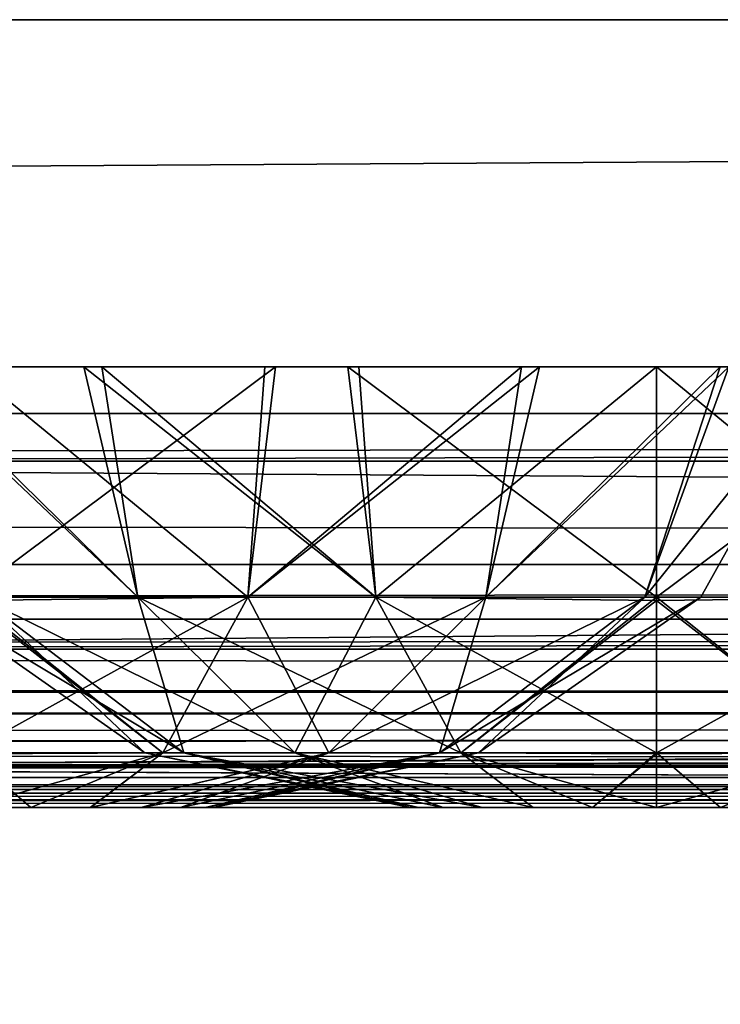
# Model space of a CAD drawing. Header units: millimetres. Extents: x -125 to 125, y -5 to 106.
# Tile 128 of 188: x 63.38 to 65.16, y -2.5 to 0. Entities that reach past the tile are written whole.
import ezdxf

# ---------------------------------------------------------------- set-up
doc = ezdxf.new("R2010")
doc.units = ezdxf.units.MM
doc.header["$LTSCALE"] = 65.185185
for name, color, linetype in [('14', 7, 'CONTINUOUS'), ('177', 7, 'CONTINUOUS'), ('207', 7, 'CONTINUOUS'), ('209', 7, 'CONTINUOUS'), ('213', 7, 'CONTINUOUS'), ('506', 7, 'CONTINUOUS'), ('507', 7, 'CONTINUOUS'), ('508', 7, 'CONTINUOUS'), ('509', 7, 'CONTINUOUS'), ('51', 7, 'CONTINUOUS'), ('510', 7, 'CONTINUOUS'), ('511', 7, 'CONTINUOUS'), ('54', 7, 'CONTINUOUS'), ('554', 7, 'CONTINUOUS'), ('556', 7, 'CONTINUOUS'), ('596', 7, 'CONTINUOUS'), ('6', 7, 'CONTINUOUS'), ('600', 7, 'CONTINUOUS'), ('610', 7, 'CONTINUOUS'), ('611', 7, 'CONTINUOUS'), ('625', 7, 'CONTINUOUS'), ('639', 7, 'CONTINUOUS'), ('643', 7, 'CONTINUOUS'), ('66', 7, 'CONTINUOUS'), ('67', 7, 'CONTINUOUS'), ('70', 7, 'CONTINUOUS'), ('9', 7, 'CONTINUOUS')]:
    doc.layers.add(name, color=color, linetype=linetype)

msp = doc.modelspace()

# ---------------------------------------------------------------- linework, layer by layer
at = {"layer": '14', "linetype": 'Continuous'}
for points in [[(123.8345, -1.5218, -124.8336), (123.8345, -1.7622, -124.7598), (-123.8345, -1.5218, -124.8336), (123.8345, -1.5218, -124.8336)], [(-123.8345, -1.5218, -124.8336), (123.8345, -1.7622, -124.7598), (-123.8345, -1.7622, -124.7598), (-123.8345, -1.5218, -124.8336)], [(123.8345, -1.7622, -124.7598), (123.8345, -1.9366, -124.5778), (-123.8345, -1.7622, -124.7598), (123.8345, -1.7622, -124.7598)], [(123.8345, -1.9366, -124.5778), (41.0668, -1.9508, -124.5504), (-123.8345, -1.7622, -124.7598), (123.8345, -1.9366, -124.5778)], [(123.8345, -2, -124.334), (41.0668, -1.9508, -124.5504), (123.8345, -1.9366, -124.5778), (123.8345, -2, -124.334)], [(41.0668, -1.9508, -124.5504), (123.8345, -2, -124.334), (41.3671, -1.9616, -124.5261), (41.0668, -1.9508, -124.5504)], [(41.3671, -1.9616, -124.5261), (123.8345, -2, -124.334), (41.5154, -1.9736, -124.4943), (41.3671, -1.9616, -124.5261)], [(41.5154, -1.9736, -124.4943), (123.8345, -2, -124.334), (41.6446, -1.9856, -124.4532), (41.5154, -1.9736, -124.4943)], [(123.8345, -2, -124.334), (41.8745, -2, -124.334), (41.6446, -1.9856, -124.4532), (123.8345, -2, -124.334)]]:
    msp.add_3dface(points, dxfattribs=at)
at = {"layer": '177', "linetype": 'Continuous'}
for points in [[(123.9009, 0, 124.9), (-123.9009, 0, 124.9), (123.8345, -1.5218, 124.8336), (123.9009, 0, 124.9)], [(123.8345, -1.5218, 124.8336), (-123.9009, 0, 124.9), (-123.8345, -1.5218, 124.8336), (123.8345, -1.5218, 124.8336)]]:
    msp.add_3dface(points, dxfattribs=at)
at = {"layer": '207', "linetype": 'Continuous'}
for points in [[(120.6472, -1, -119.9336), (-120.6472, -1, -119.9336), (0, -1, -120.0983), (120.6472, -1, -119.9336)], [(-120.6472, -1, 119.9336), (-120.2355, -1, 59.9675), (120.6472, -1, 119.9336), (-120.6472, -1, 119.9336)], [(-120.2355, -1, -59.9675), (-120.6472, -1, -119.9336), (120.2355, -1, -59.9675), (-120.2355, -1, -59.9675)], [(120.2355, -1, -59.9675), (-120.6472, -1, -119.9336), (120.6472, -1, -119.9336), (120.2355, -1, -59.9675)], [(-120.6472, -1, 119.9336), (120.6472, -1, 119.9336), (0, -1, 120.0983), (-120.6472, -1, 119.9336)], [(120.6472, -1, 119.9336), (-120.2355, -1, 59.9675), (120.2355, -1, 59.9675), (120.6472, -1, 119.9336)], [(-120.2355, -1, 59.9675), (-120.0983, -1, 0), (120.2355, -1, 59.9675), (-120.2355, -1, 59.9675)], [(120.0983, -1, 0), (-120.2355, -1, -59.9675), (120.2355, -1, -59.9675), (120.0983, -1, 0)], [(-120.0983, -1, 0), (-120.2355, -1, -59.9675), (120.0983, -1, 0), (-120.0983, -1, 0)], [(120.2355, -1, 59.9675), (-120.0983, -1, 0), (120.0983, -1, 0), (120.2355, -1, 59.9675)], [(59.9675, -1, 120.2355), (0, -1, 120.0983), (120.5943, -1, 120.2485), (59.9675, -1, 120.2355)], [(59.9675, -1, -120.2355), (120.6472, -1, -119.9336), (0, -1, -120.0983), (59.9675, -1, -120.2355)], [(120.5943, -1, 120.2485), (0, -1, 120.0983), (120.6472, -1, 119.9336), (120.5943, -1, 120.2485)], [(119.9336, -1, 120.6472), (59.9675, -1, 120.2355), (120.2485, -1, 120.5943), (119.9336, -1, 120.6472)], [(119.9336, -1, -120.6472), (120.5943, -1, -120.2485), (59.9675, -1, -120.2355), (119.9336, -1, -120.6472)], [(120.4588, -1, 120.4588), (59.9675, -1, 120.2355), (120.5943, -1, 120.2485), (120.4588, -1, 120.4588)], [(120.2485, -1, 120.5943), (59.9675, -1, 120.2355), (120.4588, -1, 120.4588), (120.2485, -1, 120.5943)], [(120.5943, -1, -120.2485), (120.6472, -1, -119.9336), (59.9675, -1, -120.2355), (120.5943, -1, -120.2485)]]:
    msp.add_3dface(points, dxfattribs=at)
at = {"layer": '209', "linetype": 'Continuous'}
for points in [[(60.0287, -1.1213, -120.3571), (119.9336, -1, -120.6472), (59.9675, -1, -120.2355), (60.0287, -1.1213, -120.3571)], [(60.0287, -1.1213, -120.3571), (120.0561, -1.1213, -120.7696), (119.9336, -1, -120.6472), (60.0287, -1.1213, -120.3571)]]:
    msp.add_3dface(points, dxfattribs=at)
at = {"layer": '213', "linetype": 'Continuous'}
for points in [[(60.0287, -1.1213, 120.3571), (59.9675, -1, 120.2355), (119.9336, -1, 120.6472), (60.0287, -1.1213, 120.3571)], [(120.0561, -1.1213, 120.7696), (60.0287, -1.1213, 120.3571), (119.9336, -1, 120.6472), (120.0561, -1.1213, 120.7696)]]:
    msp.add_3dface(points, dxfattribs=at)
at = {"layer": '506', "linetype": 'Continuous'}
for points in [[(64.3744, -2, 38.9997), (64.3958, -2, 38.838), (64.3956, -2, 39.1615), (64.3744, -2, 38.9997)], [(64.3956, -2, 39.1615), (64.3958, -2, 38.838), (64.458, -2, 39.3123), (64.3956, -2, 39.1615)], [(64.3958, -2, 38.838), (64.4582, -2, 38.6873), (64.458, -2, 39.3123), (64.3958, -2, 38.838)], [(64.458, -2, 39.3123), (64.4582, -2, 38.6873), (64.5572, -2, 39.4418), (64.458, -2, 39.3123)], [(64.4582, -2, 38.6873), (64.5576, -2, 38.5577), (64.5572, -2, 39.4418), (64.4582, -2, 38.6873)], [(64.5572, -2, 39.4418), (64.5576, -2, 38.5577), (64.6865, -2, 39.5413), (64.5572, -2, 39.4418)], [(64.5576, -2, 38.5577), (64.6871, -2, 38.4583), (64.6865, -2, 39.5413), (64.5576, -2, 38.5577)], [(64.6865, -2, 39.5413), (64.6871, -2, 38.4583), (64.8375, -2, 39.6041), (64.6865, -2, 39.5413)], [(64.6871, -2, 38.4583), (64.8379, -2, 38.3958), (64.8375, -2, 39.6041), (64.6871, -2, 38.4583)], [(64.8379, -2, 38.3958), (65, -2, 38.3744), (64.8375, -2, 39.6041), (64.8379, -2, 38.3958)], [(64.8375, -2, 39.6041), (65, -2, 38.3744), (65, -2, 39.6256), (64.8375, -2, 39.6041)], [(65.1621, -2, 39.6042), (65, -2, 39.6256), (65.1625, -2, 38.3959), (65.1621, -2, 39.6042)], [(65, -2, 39.6256), (65, -2, 38.3744), (65.1625, -2, 38.3959), (65, -2, 39.6256)]]:
    msp.add_3dface(points, dxfattribs=at)
at = {"layer": '507', "linetype": 'Continuous'}
for points in [[(63.0665, -0.8815, 40.0969), (63.6833, -1.4666, 40.3167), (63.5467, -0.8814, 40.6822), (63.0665, -0.8815, 40.0969)], [(63.2797, -1.4666, 39.7126), (63.6833, -1.4666, 40.3167), (63.0665, -0.8815, 40.0969), (63.2797, -1.4666, 39.7126)], [(63.5923, -0.8814, 37.2794), (63.6833, -1.4666, 37.6833), (63.0885, -0.8815, 37.8651), (63.5923, -0.8814, 37.2794)], [(63.6833, -1.4666, 37.6833), (63.2797, -1.4666, 38.2874), (63.0885, -0.8815, 37.8651), (63.6833, -1.4666, 37.6833)], [(63.6833, -1.4666, 40.3167), (64.2874, -1.4666, 40.7203), (63.5467, -0.8814, 40.6822), (63.6833, -1.4666, 40.3167)], [(63.5467, -0.8814, 40.6822), (64.2874, -1.4666, 40.7203), (64.2166, -0.8814, 41.0804), (63.5467, -0.8814, 40.6822)], [(64.2874, -1.4666, 37.2797), (63.6833, -1.4666, 37.6833), (63.5923, -0.8814, 37.2794), (64.2874, -1.4666, 37.2797)], [(64.2441, -0.8814, 36.9094), (64.2874, -1.4666, 37.2797), (63.5923, -0.8814, 37.2794), (64.2441, -0.8814, 36.9094)], [(64.2874, -1.4666, 40.7203), (65, -1.4666, 40.8621), (64.2166, -0.8814, 41.0804), (64.2874, -1.4666, 40.7203)], [(64.2166, -0.8814, 41.0804), (65, -1.4666, 40.8621), (65, -0.8814, 41.223), (64.2166, -0.8814, 41.0804)], [(65, -0.8814, 36.777), (64.2874, -1.4666, 37.2797), (64.2441, -0.8814, 36.9094), (65, -0.8814, 36.777)], [(65, -1.4666, 37.1379), (64.2874, -1.4666, 37.2797), (65, -0.8814, 36.777), (65, -1.4666, 37.1379)], [(63.7018, -1.8613, 39), (63.8006, -1.8613, 39.4968), (63.1379, -1.4666, 39), (63.7018, -1.8613, 39)], [(63.2797, -1.4666, 38.2874), (63.7018, -1.8613, 39), (63.1379, -1.4666, 39), (63.2797, -1.4666, 38.2874)], [(63.1379, -1.4666, 39), (63.8006, -1.8613, 39.4968), (63.2797, -1.4666, 39.7126), (63.1379, -1.4666, 39)], [(63.8006, -1.8613, 38.5032), (63.7018, -1.8613, 39), (63.2797, -1.4666, 38.2874), (63.8006, -1.8613, 38.5032)], [(63.6833, -1.4666, 37.6833), (63.8006, -1.8613, 38.5032), (63.2797, -1.4666, 38.2874), (63.6833, -1.4666, 37.6833)], [(63.8006, -1.8613, 39.4968), (64.082, -1.8613, 39.9179), (63.2797, -1.4666, 39.7126), (63.8006, -1.8613, 39.4968)], [(63.2797, -1.4666, 39.7126), (64.082, -1.8613, 39.9179), (63.6833, -1.4666, 40.3167), (63.2797, -1.4666, 39.7126)], [(64.0821, -1.8613, 38.082), (63.8006, -1.8613, 38.5032), (63.6833, -1.4666, 37.6833), (64.0821, -1.8613, 38.082)], [(64.2874, -1.4666, 37.2797), (64.0821, -1.8613, 38.082), (63.6833, -1.4666, 37.6833), (64.2874, -1.4666, 37.2797)], [(64.082, -1.8613, 39.9179), (64.5032, -1.8613, 40.1994), (63.6833, -1.4666, 40.3167), (64.082, -1.8613, 39.9179)], [(63.6833, -1.4666, 40.3167), (64.5032, -1.8613, 40.1994), (64.2874, -1.4666, 40.7203), (63.6833, -1.4666, 40.3167)], [(64.5032, -1.8613, 37.8006), (64.0821, -1.8613, 38.082), (64.2874, -1.4666, 37.2797), (64.5032, -1.8613, 37.8006)], [(65, -1.4666, 37.1379), (64.5032, -1.8613, 37.8006), (64.2874, -1.4666, 37.2797), (65, -1.4666, 37.1379)], [(64.5032, -1.8613, 40.1994), (65, -1.8613, 40.2982), (64.2874, -1.4666, 40.7203), (64.5032, -1.8613, 40.1994)], [(64.2874, -1.4666, 40.7203), (65, -1.8613, 40.2982), (65, -1.4747, 40.8544), (64.2874, -1.4666, 40.7203)], [(65, -1.4666, 40.8621), (64.2874, -1.4666, 40.7203), (65, -1.4747, 40.8544), (65, -1.4666, 40.8621)], [(65, -1.4747, 37.1456), (64.5032, -1.8613, 37.8006), (65, -1.4666, 37.1379), (65, -1.4747, 37.1456)], [(65, -1.8613, 37.7018), (64.5032, -1.8613, 37.8006), (65, -1.4747, 37.1456), (65, -1.8613, 37.7018)], [(63.7018, -1.8613, 39), (64.3956, -2, 39.1615), (63.8006, -1.8613, 39.4968), (63.7018, -1.8613, 39)], [(63.8006, -1.8613, 38.5032), (64.3744, -2, 38.9997), (63.7018, -1.8613, 39), (63.8006, -1.8613, 38.5032)], [(64.3744, -2, 38.9997), (64.3956, -2, 39.1615), (63.7018, -1.8613, 39), (64.3744, -2, 38.9997)], [(63.8006, -1.8613, 39.4968), (64.5572, -2, 39.4418), (64.082, -1.8613, 39.9179), (63.8006, -1.8613, 39.4968)], [(64.458, -2, 39.3123), (64.5572, -2, 39.4418), (63.8006, -1.8613, 39.4968), (64.458, -2, 39.3123)], [(64.3956, -2, 39.1615), (64.458, -2, 39.3123), (63.8006, -1.8613, 39.4968), (64.3956, -2, 39.1615)], [(64.3958, -2, 38.838), (64.3744, -2, 38.9997), (63.8006, -1.8613, 38.5032), (64.3958, -2, 38.838)], [(64.0821, -1.8613, 38.082), (64.4582, -2, 38.6873), (63.8006, -1.8613, 38.5032), (64.0821, -1.8613, 38.082)], [(64.4582, -2, 38.6873), (64.3958, -2, 38.838), (63.8006, -1.8613, 38.5032), (64.4582, -2, 38.6873)], [(64.082, -1.8613, 39.9179), (64.6865, -2, 39.5413), (64.5032, -1.8613, 40.1994), (64.082, -1.8613, 39.9179)], [(64.5572, -2, 39.4418), (64.6865, -2, 39.5413), (64.082, -1.8613, 39.9179), (64.5572, -2, 39.4418)], [(64.5576, -2, 38.5577), (64.4582, -2, 38.6873), (64.0821, -1.8613, 38.082), (64.5576, -2, 38.5577)], [(64.5032, -1.8613, 37.8006), (64.6871, -2, 38.4583), (64.0821, -1.8613, 38.082), (64.5032, -1.8613, 37.8006)], [(64.6871, -2, 38.4583), (64.5576, -2, 38.5577), (64.0821, -1.8613, 38.082), (64.6871, -2, 38.4583)], [(64.5032, -1.8613, 40.1994), (65, -2, 39.6256), (65, -1.864, 40.2917), (64.5032, -1.8613, 40.1994)], [(64.8375, -2, 39.6041), (65, -2, 39.6256), (64.5032, -1.8613, 40.1994), (64.8375, -2, 39.6041)], [(64.6865, -2, 39.5413), (64.8375, -2, 39.6041), (64.5032, -1.8613, 40.1994), (64.6865, -2, 39.5413)], [(65, -1.8613, 40.2982), (64.5032, -1.8613, 40.1994), (65, -1.864, 40.2917), (65, -1.8613, 40.2982)], [(64.8379, -2, 38.3958), (64.6871, -2, 38.4583), (64.5032, -1.8613, 37.8006), (64.8379, -2, 38.3958)], [(65, -1.8613, 37.7018), (64.8379, -2, 38.3958), (64.5032, -1.8613, 37.8006), (65, -1.8613, 37.7018)], [(65, -1.864, 37.7083), (64.8379, -2, 38.3958), (65, -1.8613, 37.7018), (65, -1.864, 37.7083)], [(65, -2, 38.3744), (64.8379, -2, 38.3958), (65, -1.864, 37.7083), (65, -2, 38.3744)]]:
    msp.add_3dface(points, dxfattribs=at)
at = {"layer": '508', "linetype": 'Continuous'}
for points in [[(65, -0.8814, 41.223), (65, -1.4666, 40.8621), (65.7126, -1.4666, 40.7204), (65, -0.8814, 41.223)], [(65, -1.4666, 37.1379), (65, -0.8814, 36.777), (65.7834, -0.8814, 36.9196), (65, -1.4666, 37.1379)], [(65.7126, -1.4666, 37.2797), (65, -1.4666, 37.1379), (65.7834, -0.8814, 36.9196), (65.7126, -1.4666, 37.2797)], [(65, -0.8814, 41.223), (65.7126, -1.4666, 40.7204), (65.7559, -0.8814, 41.0906), (65, -0.8814, 41.223)], [(65, -1.4666, 40.8621), (65, -1.4747, 40.8544), (65.4968, -1.8612, 40.1994), (65, -1.4666, 40.8621)], [(65, -1.4747, 37.1456), (65, -1.4666, 37.1379), (65.7126, -1.4666, 37.2797), (65, -1.4747, 37.1456)], [(65, -1.4666, 40.8621), (65.4968, -1.8612, 40.1994), (65.7126, -1.4666, 40.7204), (65, -1.4666, 40.8621)], [(65.4968, -1.8612, 37.8006), (65, -1.8613, 37.7018), (65.7126, -1.4666, 37.2797), (65.4968, -1.8612, 37.8006)], [(65, -1.8613, 37.7018), (65, -1.4747, 37.1456), (65.7126, -1.4666, 37.2797), (65, -1.8613, 37.7018)], [(65, -1.4747, 40.8544), (65, -1.8613, 40.2982), (65.4968, -1.8612, 40.1994), (65, -1.4747, 40.8544)], [(65, -1.8613, 40.2982), (65.1621, -2, 39.6042), (65.4968, -1.8612, 40.1994), (65, -1.8613, 40.2982)], [(65, -2, 38.3744), (65, -1.864, 37.7083), (65.4968, -1.8612, 37.8006), (65, -2, 38.3744)], [(65.1625, -2, 38.3959), (65, -2, 38.3744), (65.4968, -1.8612, 37.8006), (65.1625, -2, 38.3959)], [(65, -1.864, 37.7083), (65, -1.8613, 37.7018), (65.4968, -1.8612, 37.8006), (65, -1.864, 37.7083)], [(65, -2, 39.6256), (65, -1.8613, 40.2982), (65, -1.864, 40.2917), (65, -2, 39.6256)], [(65, -2, 39.6256), (65.1621, -2, 39.6042), (65, -1.8613, 40.2982), (65, -2, 39.6256)]]:
    msp.add_3dface(points, dxfattribs=at)
at = {"layer": '509', "linetype": 'Continuous'}
for points in [[(64.3744, -2, -28.0003), (64.3958, -2, -28.162), (64.3956, -2, -27.8385), (64.3744, -2, -28.0003)], [(64.3956, -2, -27.8385), (64.3958, -2, -28.162), (64.458, -2, -27.6877), (64.3956, -2, -27.8385)], [(64.3958, -2, -28.162), (64.4582, -2, -28.3127), (64.458, -2, -27.6877), (64.3958, -2, -28.162)], [(64.458, -2, -27.6877), (64.4582, -2, -28.3127), (64.5572, -2, -27.5582), (64.458, -2, -27.6877)], [(64.4582, -2, -28.3127), (64.5576, -2, -28.4423), (64.5572, -2, -27.5582), (64.4582, -2, -28.3127)], [(64.5572, -2, -27.5582), (64.5576, -2, -28.4423), (64.6865, -2, -27.4587), (64.5572, -2, -27.5582)], [(64.5576, -2, -28.4423), (64.6871, -2, -28.5417), (64.6865, -2, -27.4587), (64.5576, -2, -28.4423)], [(64.6865, -2, -27.4587), (64.6871, -2, -28.5417), (64.8375, -2, -27.3959), (64.6865, -2, -27.4587)], [(64.6871, -2, -28.5417), (64.8379, -2, -28.6042), (64.8375, -2, -27.3959), (64.6871, -2, -28.5417)], [(64.8375, -2, -27.3959), (65, -2, -28.6256), (65, -2, -27.3744), (64.8375, -2, -27.3959)], [(64.8379, -2, -28.6042), (65, -2, -28.6256), (64.8375, -2, -27.3959), (64.8379, -2, -28.6042)], [(65, -2, -27.3744), (65, -2, -28.6256), (65.1625, -2, -28.6041), (65, -2, -27.3744)], [(65.1621, -2, -27.3958), (65, -2, -27.3744), (65.1625, -2, -28.6041), (65.1621, -2, -27.3958)]]:
    msp.add_3dface(points, dxfattribs=at)
at = {"layer": '51', "linetype": 'Continuous'}
for points in [[(41.9694, -2, 122.742), (41.7281, -2, 122.4074), (82.3233, -2, 122.5996), (41.9694, -2, 122.742)], [(41.8745, -2, 124.334), (42.0085, -2, 124.0618), (82.3233, -2, 122.5996), (41.8745, -2, 124.334)], [(41.8745, -2, 124.334), (122.9176, -2, 122.9176), (123.8345, -2, 124.334), (41.8745, -2, 124.334)], [(122.9176, -2, 122.9176), (41.8745, -2, 124.334), (82.3233, -2, 122.5996), (122.9176, -2, 122.9176)], [(42.0544, -2, 123.1456), (41.9694, -2, 122.742), (82.3233, -2, 122.5996), (42.0544, -2, 123.1456)], [(42.0085, -2, 124.0618), (42.0544, -2, 123.762), (82.3233, -2, 122.5996), (42.0085, -2, 124.0618)], [(42.0544, -2, 123.762), (42.0544, -2, 123.1456), (82.3233, -2, 122.5996), (42.0544, -2, 123.762)]]:
    msp.add_3dface(points, dxfattribs=at)
at = {"layer": '510', "linetype": 'Continuous'}
for points in [[(63.0665, -0.8815, -26.9031), (63.6833, -1.4666, -26.6833), (63.5467, -0.8814, -26.3178), (63.0665, -0.8815, -26.9031)], [(63.2797, -1.4666, -27.2874), (63.6833, -1.4666, -26.6833), (63.0665, -0.8815, -26.9031), (63.2797, -1.4666, -27.2874)], [(63.5923, -0.8814, -29.7206), (63.6833, -1.4666, -29.3167), (63.0885, -0.8815, -29.1349), (63.5923, -0.8814, -29.7206)], [(63.6833, -1.4666, -29.3167), (63.2797, -1.4666, -28.7126), (63.0885, -0.8815, -29.1349), (63.6833, -1.4666, -29.3167)], [(63.6833, -1.4666, -26.6833), (64.2874, -1.4666, -26.2797), (63.5467, -0.8814, -26.3178), (63.6833, -1.4666, -26.6833)], [(63.5467, -0.8814, -26.3178), (64.2874, -1.4666, -26.2797), (64.2166, -0.8814, -25.9196), (63.5467, -0.8814, -26.3178)], [(64.2441, -0.8814, -30.0906), (64.2874, -1.4666, -29.7203), (63.5923, -0.8814, -29.7206), (64.2441, -0.8814, -30.0906)], [(64.2874, -1.4666, -29.7203), (63.6833, -1.4666, -29.3167), (63.5923, -0.8814, -29.7206), (64.2874, -1.4666, -29.7203)], [(64.2874, -1.4666, -26.2797), (65, -1.4666, -26.1379), (64.2166, -0.8814, -25.9196), (64.2874, -1.4666, -26.2797)], [(64.2166, -0.8814, -25.9196), (65, -1.4666, -26.1379), (65, -0.8814, -25.777), (64.2166, -0.8814, -25.9196)], [(65, -0.8814, -30.223), (64.2874, -1.4666, -29.7203), (64.2441, -0.8814, -30.0906), (65, -0.8814, -30.223)], [(65, -1.4666, -29.8621), (64.2874, -1.4666, -29.7203), (65, -0.8814, -30.223), (65, -1.4666, -29.8621)], [(63.2797, -1.4666, -28.7126), (63.7018, -1.8613, -28), (63.1379, -1.4666, -28), (63.2797, -1.4666, -28.7126)], [(63.7018, -1.8613, -28), (63.8006, -1.8613, -27.5032), (63.1379, -1.4666, -28), (63.7018, -1.8613, -28)], [(63.1379, -1.4666, -28), (63.8006, -1.8613, -27.5032), (63.2797, -1.4666, -27.2874), (63.1379, -1.4666, -28)], [(63.6833, -1.4666, -29.3167), (63.8006, -1.8613, -28.4968), (63.2797, -1.4666, -28.7126), (63.6833, -1.4666, -29.3167)], [(63.8006, -1.8613, -28.4968), (63.7018, -1.8613, -28), (63.2797, -1.4666, -28.7126), (63.8006, -1.8613, -28.4968)], [(63.8006, -1.8613, -27.5032), (64.082, -1.8613, -27.0821), (63.2797, -1.4666, -27.2874), (63.8006, -1.8613, -27.5032)], [(63.2797, -1.4666, -27.2874), (64.082, -1.8613, -27.0821), (63.6833, -1.4666, -26.6833), (63.2797, -1.4666, -27.2874)], [(64.2874, -1.4666, -29.7203), (64.0821, -1.8613, -28.918), (63.6833, -1.4666, -29.3167), (64.2874, -1.4666, -29.7203)], [(64.0821, -1.8613, -28.918), (63.8006, -1.8613, -28.4968), (63.6833, -1.4666, -29.3167), (64.0821, -1.8613, -28.918)], [(63.6833, -1.4666, -26.6833), (64.5032, -1.8613, -26.8006), (64.2874, -1.4666, -26.2797), (63.6833, -1.4666, -26.6833)], [(64.082, -1.8613, -27.0821), (64.5032, -1.8613, -26.8006), (63.6833, -1.4666, -26.6833), (64.082, -1.8613, -27.0821)], [(64.5032, -1.8613, -29.1994), (64.0821, -1.8613, -28.918), (64.2874, -1.4666, -29.7203), (64.5032, -1.8613, -29.1994)], [(65, -1.4666, -26.1379), (64.2874, -1.4666, -26.2797), (65, -1.4747, -26.1456), (65, -1.4666, -26.1379)], [(65, -1.4666, -29.8621), (64.5032, -1.8613, -29.1994), (64.2874, -1.4666, -29.7203), (65, -1.4666, -29.8621)], [(64.2874, -1.4666, -26.2797), (65, -1.8613, -26.7018), (65, -1.4747, -26.1456), (64.2874, -1.4666, -26.2797)], [(64.5032, -1.8613, -26.8006), (65, -1.8613, -26.7018), (64.2874, -1.4666, -26.2797), (64.5032, -1.8613, -26.8006)], [(65, -1.4747, -29.8544), (64.5032, -1.8613, -29.1994), (65, -1.4666, -29.8621), (65, -1.4747, -29.8544)], [(65, -1.8613, -29.2982), (64.5032, -1.8613, -29.1994), (65, -1.4747, -29.8544), (65, -1.8613, -29.2982)], [(63.8006, -1.8613, -28.4968), (64.3744, -2, -28.0003), (63.7018, -1.8613, -28), (63.8006, -1.8613, -28.4968)], [(63.7018, -1.8613, -28), (64.3956, -2, -27.8385), (63.8006, -1.8613, -27.5032), (63.7018, -1.8613, -28)], [(64.3744, -2, -28.0003), (64.3956, -2, -27.8385), (63.7018, -1.8613, -28), (64.3744, -2, -28.0003)], [(64.3956, -2, -27.8385), (64.458, -2, -27.6877), (63.8006, -1.8613, -27.5032), (64.3956, -2, -27.8385)], [(64.458, -2, -27.6877), (64.5572, -2, -27.5582), (63.8006, -1.8613, -27.5032), (64.458, -2, -27.6877)], [(63.8006, -1.8613, -27.5032), (64.5572, -2, -27.5582), (64.082, -1.8613, -27.0821), (63.8006, -1.8613, -27.5032)], [(64.4582, -2, -28.3127), (64.3958, -2, -28.162), (63.8006, -1.8613, -28.4968), (64.4582, -2, -28.3127)], [(64.3958, -2, -28.162), (64.3744, -2, -28.0003), (63.8006, -1.8613, -28.4968), (64.3958, -2, -28.162)], [(64.0821, -1.8613, -28.918), (64.4582, -2, -28.3127), (63.8006, -1.8613, -28.4968), (64.0821, -1.8613, -28.918)], [(64.5572, -2, -27.5582), (64.6865, -2, -27.4587), (64.082, -1.8613, -27.0821), (64.5572, -2, -27.5582)], [(64.082, -1.8613, -27.0821), (64.6865, -2, -27.4587), (64.5032, -1.8613, -26.8006), (64.082, -1.8613, -27.0821)], [(64.6871, -2, -28.5417), (64.5576, -2, -28.4423), (64.0821, -1.8613, -28.918), (64.6871, -2, -28.5417)], [(64.5032, -1.8613, -29.1994), (64.6871, -2, -28.5417), (64.0821, -1.8613, -28.918), (64.5032, -1.8613, -29.1994)], [(64.5576, -2, -28.4423), (64.4582, -2, -28.3127), (64.0821, -1.8613, -28.918), (64.5576, -2, -28.4423)], [(64.5032, -1.8613, -26.8006), (65, -2, -27.3744), (65, -1.864, -26.7083), (64.5032, -1.8613, -26.8006)], [(64.6865, -2, -27.4587), (64.8375, -2, -27.3959), (64.5032, -1.8613, -26.8006), (64.6865, -2, -27.4587)], [(64.8375, -2, -27.3959), (65, -2, -27.3744), (64.5032, -1.8613, -26.8006), (64.8375, -2, -27.3959)], [(65, -1.8613, -26.7018), (64.5032, -1.8613, -26.8006), (65, -1.864, -26.7083), (65, -1.8613, -26.7018)], [(64.8379, -2, -28.6042), (64.6871, -2, -28.5417), (64.5032, -1.8613, -29.1994), (64.8379, -2, -28.6042)], [(65, -1.8613, -29.2982), (64.8379, -2, -28.6042), (64.5032, -1.8613, -29.1994), (65, -1.8613, -29.2982)], [(65, -1.864, -29.2917), (64.8379, -2, -28.6042), (65, -1.8613, -29.2982), (65, -1.864, -29.2917)], [(65, -2, -28.6256), (64.8379, -2, -28.6042), (65, -1.864, -29.2917), (65, -2, -28.6256)]]:
    msp.add_3dface(points, dxfattribs=at)
at = {"layer": '511', "linetype": 'Continuous'}
for points in [[(65, -0.8814, -25.777), (65, -1.4666, -26.1379), (65.7126, -1.4666, -26.2796), (65, -0.8814, -25.777)], [(65, -0.8814, -25.777), (65.7126, -1.4666, -26.2796), (65.7559, -0.8814, -25.9094), (65, -0.8814, -25.777)], [(65.7126, -1.4666, -29.7203), (65, -1.4666, -29.8621), (65.7834, -0.8814, -30.0804), (65.7126, -1.4666, -29.7203)], [(65, -1.4666, -29.8621), (65, -0.8814, -30.223), (65.7834, -0.8814, -30.0804), (65, -1.4666, -29.8621)], [(65, -1.4666, -26.1379), (65, -1.4747, -26.1456), (65.4968, -1.8612, -26.8006), (65, -1.4666, -26.1379)], [(65, -1.4666, -26.1379), (65.4968, -1.8612, -26.8006), (65.7126, -1.4666, -26.2796), (65, -1.4666, -26.1379)], [(65, -1.4747, -29.8544), (65, -1.4666, -29.8621), (65.7126, -1.4666, -29.7203), (65, -1.4747, -29.8544)], [(65.4968, -1.8612, -29.1994), (65, -1.8613, -29.2982), (65.7126, -1.4666, -29.7203), (65.4968, -1.8612, -29.1994)], [(65, -1.8613, -29.2982), (65, -1.4747, -29.8544), (65.7126, -1.4666, -29.7203), (65, -1.8613, -29.2982)], [(65, -1.4747, -26.1456), (65, -1.8613, -26.7018), (65.4968, -1.8612, -26.8006), (65, -1.4747, -26.1456)], [(65, -1.8613, -26.7018), (65.1621, -2, -27.3958), (65.4968, -1.8612, -26.8006), (65, -1.8613, -26.7018)], [(65, -2, -28.6256), (65, -1.864, -29.2917), (65.4968, -1.8612, -29.1994), (65, -2, -28.6256)], [(65.1625, -2, -28.6041), (65, -2, -28.6256), (65.4968, -1.8612, -29.1994), (65.1625, -2, -28.6041)], [(65, -1.864, -29.2917), (65, -1.8613, -29.2982), (65.4968, -1.8612, -29.1994), (65, -1.864, -29.2917)], [(65, -2, -27.3744), (65, -1.8613, -26.7018), (65, -1.864, -26.7083), (65, -2, -27.3744)], [(65, -2, -27.3744), (65.1621, -2, -27.3958), (65, -1.8613, -26.7018), (65, -2, -27.3744)]]:
    msp.add_3dface(points, dxfattribs=at)
at = {"layer": '54', "linetype": 'Continuous'}
for points in [[(120.0561, -1.1213, 120.7696), (60.4687, -1.5981, 120.9804), (60.0287, -1.1213, 120.3571), (120.0561, -1.1213, 120.7696)], [(120.8925, -1.5974, 121.3975), (60.4687, -1.5981, 120.9804), (120.0561, -1.1213, 120.7696), (120.8925, -1.5974, 121.3975)], [(120.8925, -1.5974, 121.3975), (60.9491, -1.898, 121.707), (60.4687, -1.5981, 120.9804), (120.8925, -1.5974, 121.3975)], [(120.9284, -1.6126, 121.4244), (60.9491, -1.898, 121.707), (120.8925, -1.5974, 121.3975), (120.9284, -1.6126, 121.4244)], [(121.2813, -1.7438, 121.6893), (60.9491, -1.898, 121.707), (120.9284, -1.6126, 121.4244), (121.2813, -1.7438, 121.6893)], [(121.8701, -1.8978, 122.1313), (60.9491, -1.898, 121.707), (121.2813, -1.7438, 121.6893), (121.8701, -1.8978, 122.1313)], [(82.3233, -2, 122.5996), (41.7281, -2, 122.4074), (60.9491, -1.898, 121.707), (82.3233, -2, 122.5996)], [(121.8701, -1.8978, 122.1313), (82.3233, -2, 122.5996), (60.9491, -1.898, 121.707), (121.8701, -1.8978, 122.1313)]]:
    msp.add_3dface(points, dxfattribs=at)
at = {"layer": '554', "linetype": 'Continuous'}
for points in [[(63.4121, -2, 73.3542), (63.25, -2, 73.3756), (63.4125, -2, 72.1459), (63.4121, -2, 73.3542)], [(63.25, -2, 73.3756), (63.25, -2, 72.1244), (63.4125, -2, 72.1459), (63.25, -2, 73.3756)], [(63.5629, -2, 73.2917), (63.4121, -2, 73.3542), (63.4125, -2, 72.1459), (63.5629, -2, 73.2917)], [(63.5635, -2, 72.2087), (63.5629, -2, 73.2917), (63.4125, -2, 72.1459), (63.5635, -2, 72.2087)], [(63.6924, -2, 73.1923), (63.5629, -2, 73.2917), (63.5635, -2, 72.2087), (63.6924, -2, 73.1923)], [(63.6928, -2, 72.3082), (63.6924, -2, 73.1923), (63.5635, -2, 72.2087), (63.6928, -2, 72.3082)], [(63.7918, -2, 73.0627), (63.6924, -2, 73.1923), (63.6928, -2, 72.3082), (63.7918, -2, 73.0627)], [(63.792, -2, 72.4377), (63.7918, -2, 73.0627), (63.6928, -2, 72.3082), (63.792, -2, 72.4377)], [(63.8542, -2, 72.912), (63.7918, -2, 73.0627), (63.792, -2, 72.4377), (63.8542, -2, 72.912)], [(63.8544, -2, 72.5885), (63.8542, -2, 72.912), (63.792, -2, 72.4377), (63.8544, -2, 72.5885)], [(63.8756, -2, 72.7503), (63.8542, -2, 72.912), (63.8544, -2, 72.5885), (63.8756, -2, 72.7503)]]:
    msp.add_3dface(points, dxfattribs=at)
at = {"layer": '556', "linetype": 'Continuous'}
for points in [[(63.25, -0.8814, 74.973), (63.9626, -1.4666, 74.4704), (64.0059, -0.8814, 74.8406), (63.25, -0.8814, 74.973)], [(63.25, -0.8814, 74.973), (63.25, -1.4666, 74.6121), (63.9626, -1.4666, 74.4704), (63.25, -0.8814, 74.973)], [(63.9626, -1.4666, 71.0297), (63.25, -1.4666, 70.8879), (64.0334, -0.8814, 70.6696), (63.9626, -1.4666, 71.0297)], [(63.25, -1.4666, 70.8879), (63.25, -0.8814, 70.527), (64.0334, -0.8814, 70.6696), (63.25, -1.4666, 70.8879)], [(64.5667, -1.4666, 71.4333), (63.9626, -1.4666, 71.0297), (64.7033, -0.8814, 71.0678), (64.5667, -1.4666, 71.4333)], [(64.7033, -0.8814, 71.0678), (63.9626, -1.4666, 71.0297), (64.0334, -0.8814, 70.6696), (64.7033, -0.8814, 71.0678)], [(63.9626, -1.4666, 74.4704), (64.5667, -1.4666, 74.0667), (64.6577, -0.8814, 74.4706), (63.9626, -1.4666, 74.4704)], [(64.0059, -0.8814, 74.8406), (63.9626, -1.4666, 74.4704), (64.6577, -0.8814, 74.4706), (64.0059, -0.8814, 74.8406)], [(65.1835, -0.8815, 71.6531), (64.5667, -1.4666, 71.4333), (64.7033, -0.8814, 71.0678), (65.1835, -0.8815, 71.6531)], [(64.6577, -0.8814, 74.4706), (64.5667, -1.4666, 74.0667), (65.1615, -0.8815, 73.8849), (64.6577, -0.8814, 74.4706)], [(64.9704, -1.4666, 72.0374), (64.5667, -1.4666, 71.4333), (65.1835, -0.8815, 71.6531), (64.9704, -1.4666, 72.0374)], [(64.5667, -1.4666, 74.0667), (64.9703, -1.4666, 73.4626), (65.1615, -0.8815, 73.8849), (64.5667, -1.4666, 74.0667)], [(65.1615, -0.8815, 73.8849), (64.9703, -1.4666, 73.4626), (65.4392, -0.8814, 73.1364), (65.1615, -0.8815, 73.8849)], [(64.9703, -1.4666, 73.4626), (65.1121, -1.4666, 72.75), (65.4392, -0.8814, 73.1364), (64.9703, -1.4666, 73.4626)], [(65.1121, -1.4666, 72.75), (64.9704, -1.4666, 72.0374), (65.4386, -0.8814, 72.3605), (65.1121, -1.4666, 72.75)], [(65.4386, -0.8814, 72.3605), (64.9704, -1.4666, 72.0374), (65.1835, -0.8815, 71.6531), (65.4386, -0.8814, 72.3605)], [(65.4392, -0.8814, 73.1364), (65.1121, -1.4666, 72.75), (65.4386, -0.8814, 72.3605), (65.4392, -0.8814, 73.1364)], [(63.25, -1.4666, 74.6121), (63.7468, -1.8612, 73.9494), (63.9626, -1.4666, 74.4704), (63.25, -1.4666, 74.6121)], [(63.25, -1.4666, 74.6121), (63.25, -1.4747, 74.6044), (63.7468, -1.8612, 73.9494), (63.25, -1.4666, 74.6121)], [(63.25, -1.4747, 70.8956), (63.25, -1.4666, 70.8879), (63.9626, -1.4666, 71.0297), (63.25, -1.4747, 70.8956)], [(63.7468, -1.8612, 71.5506), (63.25, -1.8613, 71.4518), (63.9626, -1.4666, 71.0297), (63.7468, -1.8612, 71.5506)], [(63.25, -1.8613, 71.4518), (63.25, -1.4747, 70.8956), (63.9626, -1.4666, 71.0297), (63.25, -1.8613, 71.4518)], [(63.25, -1.4747, 74.6044), (63.25, -1.8613, 74.0482), (63.7468, -1.8612, 73.9494), (63.25, -1.4747, 74.6044)], [(63.7468, -1.8612, 73.9494), (64.168, -1.8612, 73.668), (63.9626, -1.4666, 74.4704), (63.7468, -1.8612, 73.9494)], [(64.168, -1.8612, 71.832), (63.7468, -1.8612, 71.5506), (64.5667, -1.4666, 71.4333), (64.168, -1.8612, 71.832)], [(64.5667, -1.4666, 71.4333), (63.7468, -1.8612, 71.5506), (63.9626, -1.4666, 71.0297), (64.5667, -1.4666, 71.4333)], [(63.9626, -1.4666, 74.4704), (64.168, -1.8612, 73.668), (64.5667, -1.4666, 74.0667), (63.9626, -1.4666, 74.4704)], [(64.168, -1.8612, 73.668), (64.4494, -1.8612, 73.2468), (64.5667, -1.4666, 74.0667), (64.168, -1.8612, 73.668)], [(64.4494, -1.8612, 72.2532), (64.168, -1.8612, 71.832), (64.9704, -1.4666, 72.0374), (64.4494, -1.8612, 72.2532)], [(64.9704, -1.4666, 72.0374), (64.168, -1.8612, 71.832), (64.5667, -1.4666, 71.4333), (64.9704, -1.4666, 72.0374)], [(64.4494, -1.8612, 73.2468), (64.5483, -1.8612, 72.75), (64.9703, -1.4666, 73.4626), (64.4494, -1.8612, 73.2468)], [(64.5667, -1.4666, 74.0667), (64.4494, -1.8612, 73.2468), (64.9703, -1.4666, 73.4626), (64.5667, -1.4666, 74.0667)], [(64.5483, -1.8612, 72.75), (64.4494, -1.8612, 72.2532), (65.1121, -1.4666, 72.75), (64.5483, -1.8612, 72.75)], [(65.1121, -1.4666, 72.75), (64.4494, -1.8612, 72.2532), (64.9704, -1.4666, 72.0374), (65.1121, -1.4666, 72.75)], [(64.9703, -1.4666, 73.4626), (64.5483, -1.8612, 72.75), (65.1121, -1.4666, 72.75), (64.9703, -1.4666, 73.4626)], [(63.25, -1.8613, 74.0482), (63.4121, -2, 73.3542), (63.7468, -1.8612, 73.9494), (63.25, -1.8613, 74.0482)], [(63.4125, -2, 72.1459), (63.25, -2, 72.1244), (63.7468, -1.8612, 71.5506), (63.4125, -2, 72.1459)], [(63.25, -2, 72.1244), (63.25, -1.864, 71.4583), (63.7468, -1.8612, 71.5506), (63.25, -2, 72.1244)], [(63.25, -1.864, 71.4583), (63.25, -1.8613, 71.4518), (63.7468, -1.8612, 71.5506), (63.25, -1.864, 71.4583)], [(63.25, -2, 73.3756), (63.4121, -2, 73.3542), (63.25, -1.8613, 74.0482), (63.25, -2, 73.3756)], [(63.4121, -2, 73.3542), (63.5629, -2, 73.2917), (63.7468, -1.8612, 73.9494), (63.4121, -2, 73.3542)], [(63.5635, -2, 72.2087), (63.4125, -2, 72.1459), (63.7468, -1.8612, 71.5506), (63.5635, -2, 72.2087)], [(63.7468, -1.8612, 73.9494), (63.5629, -2, 73.2917), (64.168, -1.8612, 73.668), (63.7468, -1.8612, 73.9494)], [(63.5629, -2, 73.2917), (63.6924, -2, 73.1923), (64.168, -1.8612, 73.668), (63.5629, -2, 73.2917)], [(64.168, -1.8612, 71.832), (63.5635, -2, 72.2087), (63.7468, -1.8612, 71.5506), (64.168, -1.8612, 71.832)], [(63.6928, -2, 72.3082), (63.5635, -2, 72.2087), (64.168, -1.8612, 71.832), (63.6928, -2, 72.3082)], [(63.6924, -2, 73.1923), (63.7918, -2, 73.0627), (64.168, -1.8612, 73.668), (63.6924, -2, 73.1923)], [(64.4494, -1.8612, 72.2532), (63.6928, -2, 72.3082), (64.168, -1.8612, 71.832), (64.4494, -1.8612, 72.2532)], [(63.792, -2, 72.4377), (63.6928, -2, 72.3082), (64.4494, -1.8612, 72.2532), (63.792, -2, 72.4377)], [(64.168, -1.8612, 73.668), (63.7918, -2, 73.0627), (64.4494, -1.8612, 73.2468), (64.168, -1.8612, 73.668)], [(63.7918, -2, 73.0627), (63.8542, -2, 72.912), (64.4494, -1.8612, 73.2468), (63.7918, -2, 73.0627)], [(63.8544, -2, 72.5885), (63.792, -2, 72.4377), (64.4494, -1.8612, 72.2532), (63.8544, -2, 72.5885)], [(63.8542, -2, 72.912), (63.8756, -2, 72.7503), (64.4494, -1.8612, 73.2468), (63.8542, -2, 72.912)], [(64.5483, -1.8612, 72.75), (63.8544, -2, 72.5885), (64.4494, -1.8612, 72.2532), (64.5483, -1.8612, 72.75)], [(63.8756, -2, 72.7503), (63.8544, -2, 72.5885), (64.5483, -1.8612, 72.75), (63.8756, -2, 72.7503)], [(64.4494, -1.8612, 73.2468), (63.8756, -2, 72.7503), (64.5483, -1.8612, 72.75), (64.4494, -1.8612, 73.2468)]]:
    msp.add_3dface(points, dxfattribs=at)
at = {"layer": '596', "linetype": 'Continuous'}
for points in [[(114, 42, -130.5), (-125, -3, -130.5), (-114, 42, -130.5), (114, 42, -130.5)], [(125, -3, -130.5), (-125, -3, -130.5), (114, 42, -130.5), (125, -3, -130.5)]]:
    msp.add_3dface(points, dxfattribs=at)
at = {"layer": '6', "linetype": 'Continuous'}
for points in [[(60.0287, -1.1213, -120.3571), (60.447, -1.5981, -120.9803), (120.0561, -1.1213, -120.7696), (60.0287, -1.1213, -120.3571)], [(120.0561, -1.1213, -120.7696), (60.447, -1.5981, -120.9803), (120.6365, -1.478, -121.2054), (120.0561, -1.1213, -120.7696)], [(60.447, -1.5981, -120.9803), (120.894, -1.5979, -121.3983), (120.6365, -1.478, -121.2054), (60.447, -1.5981, -120.9803)], [(60.447, -1.5981, -120.9803), (60.9345, -1.898, -121.7069), (120.894, -1.5979, -121.3983), (60.447, -1.5981, -120.9803)], [(120.894, -1.5979, -121.3983), (60.9345, -1.898, -121.7069), (120.9533, -1.6227, -121.4428), (120.894, -1.5979, -121.3983)], [(120.9533, -1.6227, -121.4428), (60.9345, -1.898, -121.7069), (121.3612, -1.7694, -121.7495), (120.9533, -1.6227, -121.4428)], [(60.9345, -1.898, -121.7069), (121.869, -1.8976, -122.1305), (121.3612, -1.7694, -121.7495), (60.9345, -1.898, -121.7069)], [(82.3233, -2, -122.5996), (60.9345, -1.898, -121.7069), (41.7281, -2, -122.4074), (82.3233, -2, -122.5996)], [(121.869, -1.8976, -122.1305), (60.9345, -1.898, -121.7069), (82.3233, -2, -122.5996), (121.869, -1.8976, -122.1305)]]:
    msp.add_3dface(points, dxfattribs=at)
at = {"layer": '600', "linetype": 'Continuous'}
for points in [[(125, -2, -126.5), (-125, -2, -126.5), (-112.5, -2, -114.75), (125, -2, -126.5)], [(-125, -2, 126.5), (112.5, -2, 114.75), (-112.5, -2, 114.75), (-125, -2, 126.5)], [(-125, -2, 126.5), (125, -2, 126.5), (112.5, -2, 114.75), (-125, -2, 126.5)], [(112.5, -2, 114.75), (111.6387, -2, 114.5786), (-112.5, -2, 114.75), (112.5, -2, 114.75)], [(-111.6387, -2, 110.4214), (112.5, -2, 110.25), (-112.5, -2, 110.25), (-111.6387, -2, 110.4214)], [(-112.5, -2, 110.25), (112.5, -2, 110.25), (22.2245, -2, 33.2577), (-112.5, -2, 110.25)], [(-112.5, -2, 114.75), (111.6387, -2, 114.5786), (-111.6394, -2, 114.5789), (-112.5, -2, 114.75)], [(-111.6394, -2, -110.4211), (-112.5, -2, -110.25), (111.6387, -2, -110.4214), (-111.6394, -2, -110.4211)], [(-112.5, -2, -110.25), (112.5, -2, -110.25), (111.6387, -2, -110.4214), (-112.5, -2, -110.25)], [(112.5, -2, -110.25), (-112.5, -2, -110.25), (-22.2245, -2, -33.2577), (112.5, -2, -110.25)], [(125, -2, -126.5), (-112.5, -2, -114.75), (112.5, -2, -114.75), (125, -2, -126.5)], [(-112.5, -2, -114.75), (-111.6387, -2, -114.5786), (112.5, -2, -114.75), (-112.5, -2, -114.75)], [(-111.6394, -2, 114.5789), (111.6387, -2, 114.5786), (-110.909, -2, 114.091), (-111.6394, -2, 114.5789)], [(-110.909, -2, -110.909), (-111.6394, -2, -110.4211), (111.6387, -2, -110.4214), (-110.909, -2, -110.909)], [(111.6394, -2, 110.4211), (112.5, -2, 110.25), (-111.6387, -2, 110.4214), (111.6394, -2, 110.4211)], [(110.909, -2, 110.909), (111.6394, -2, 110.4211), (-111.6387, -2, 110.4214), (110.909, -2, 110.909)], [(-110.9086, -2, 110.9094), (110.909, -2, 110.909), (-111.6387, -2, 110.4214), (-110.9086, -2, 110.9094)], [(-111.6387, -2, -114.5786), (-110.9086, -2, -114.0906), (110.909, -2, -114.091), (-111.6387, -2, -114.5786)], [(112.5, -2, -114.75), (-111.6387, -2, -114.5786), (111.6394, -2, -114.5789), (112.5, -2, -114.75)], [(111.6394, -2, -114.5789), (-111.6387, -2, -114.5786), (110.909, -2, -114.091), (111.6394, -2, -114.5789)], [(110.9086, -2, 114.0906), (110.4215, -2, 113.3616), (-110.909, -2, 114.091), (110.9086, -2, 114.0906)], [(-110.909, -2, 114.091), (110.4215, -2, 113.3616), (-110.4209, -2, 113.36), (-110.909, -2, 114.091)], [(111.6387, -2, 114.5786), (110.9086, -2, 114.0906), (-110.909, -2, 114.091), (111.6387, -2, 114.5786)], [(-110.4209, -2, -111.64), (-110.909, -2, -110.909), (110.4215, -2, -111.6384), (-110.4209, -2, -111.64)], [(110.4215, -2, -111.6384), (-110.909, -2, -110.909), (110.9086, -2, -110.9094), (110.4215, -2, -111.6384)], [(110.9086, -2, -110.9094), (-110.909, -2, -110.909), (111.6387, -2, -110.4214), (110.9086, -2, -110.9094)], [(-110.4215, -2, 111.6384), (110.909, -2, 110.909), (-110.9086, -2, 110.9094), (-110.4215, -2, 111.6384)], [(-110.9086, -2, -114.0906), (-110.4215, -2, -113.3616), (110.909, -2, -114.091), (-110.9086, -2, -114.0906)], [(110.4209, -2, 111.64), (110.909, -2, 110.909), (-110.4215, -2, 111.6384), (110.4209, -2, 111.64)], [(-110.25, -2, 112.4983), (110.4209, -2, 111.64), (-110.4215, -2, 111.6384), (-110.25, -2, 112.4983)], [(-110.4215, -2, -113.3616), (-110.25, -2, -112.5017), (110.4209, -2, -113.36), (-110.4215, -2, -113.3616)], [(110.909, -2, -114.091), (-110.4215, -2, -113.3616), (110.4209, -2, -113.36), (110.909, -2, -114.091)], [(110.4215, -2, 113.3616), (110.25, -2, 112.5017), (-110.4209, -2, 113.36), (110.4215, -2, 113.3616)], [(-110.4209, -2, 113.36), (110.25, -2, 112.5017), (-110.25, -2, 112.4983), (-110.4209, -2, 113.36)], [(-110.25, -2, -112.5017), (-110.4209, -2, -111.64), (110.25, -2, -112.4983), (-110.25, -2, -112.5017)], [(110.25, -2, -112.4983), (-110.4209, -2, -111.64), (110.4215, -2, -111.6384), (110.25, -2, -112.4983)], [(110.25, -2, 112.5017), (110.4209, -2, 111.64), (-110.25, -2, 112.4983), (110.25, -2, 112.5017)], [(110.4209, -2, -113.36), (-110.25, -2, -112.5017), (110.25, -2, -112.4983), (110.4209, -2, -113.36)], [(-15.3092, -2, -36.9544), (112.5, -2, -110.25), (-22.2245, -2, -33.2577), (-15.3092, -2, -36.9544)], [(-7.8036, -2, -39.2314), (112.5, -2, -110.25), (-15.3092, -2, -36.9544), (-7.8036, -2, -39.2314)], [(0, -2, -40), (112.5, -2, -110.25), (-7.8036, -2, -39.2314), (0, -2, -40)], [(7.8051, -2, -39.2311), (113.3606, -2, -110.4211), (0, -2, -40), (7.8051, -2, -39.2311)], [(113.3606, -2, -110.4211), (112.5, -2, -110.25), (0, -2, -40), (113.3606, -2, -110.4211)], [(15.3103, -2, -36.954), (114.091, -2, -110.909), (7.8051, -2, -39.2311), (15.3103, -2, -36.954)], [(114.091, -2, -110.909), (113.3606, -2, -110.4211), (7.8051, -2, -39.2311), (114.091, -2, -110.909)], [(22.2256, -2, -33.2569), (114.091, -2, -110.909), (15.3103, -2, -36.954), (22.2256, -2, -33.2569)], [(22.2245, -2, 33.2577), (112.5, -2, 110.25), (28.2854, -2, 28.2831), (22.2245, -2, 33.2577)], [(28.2864, -2, -28.2821), (114.091, -2, -110.909), (22.2256, -2, -33.2569), (28.2864, -2, -28.2821)], [(28.2854, -2, 28.2831), (112.5, -2, 110.25), (33.2596, -2, 22.2216), (28.2854, -2, 28.2831)], [(33.2608, -2, -22.2197), (114.091, -2, -110.909), (28.2864, -2, -28.2821), (33.2608, -2, -22.2197)], [(112.5, -2, 110.25), (125, -2, -126.5), (33.2596, -2, 22.2216), (112.5, -2, 110.25)], [(33.2596, -2, 22.2216), (125, -2, -126.5), (36.9555, -2, 15.3067), (33.2596, -2, 22.2216)], [(36.9562, -2, -15.305), (114.091, -2, -110.909), (33.2608, -2, -22.2197), (36.9562, -2, -15.305)], [(36.9555, -2, 15.3067), (125, -2, -126.5), (39.2312, -2, 7.8046), (36.9555, -2, 15.3067)], [(39.2311, -2, -7.805), (114.091, -2, -110.909), (36.9562, -2, -15.305), (39.2311, -2, -7.805)], [(40, -2, -0.0023), (114.091, -2, -110.909), (39.2311, -2, -7.805), (40, -2, -0.0023)], [(39.2312, -2, 7.8046), (125, -2, -126.5), (39.8075, -2, 3.9195), (39.2312, -2, 7.8046)], [(39.8075, -2, 3.9195), (125, -2, -126.5), (40, -2, -0.0023), (39.8075, -2, 3.9195)], [(125, -2, -126.5), (114.091, -2, -110.909), (40, -2, -0.0023), (125, -2, -126.5)]]:
    msp.add_3dface(points, dxfattribs=at)
at = {"layer": '610', "linetype": 'Continuous'}
for points in [[(-125, -1.3829, -127.4238), (125, -1.3829, -127.4238), (125, -1, -127.5), (-125, -1.3829, -127.4238)], [(-125, -1, -127.5), (-125, -1.3829, -127.4238), (125, -1, -127.5), (-125, -1, -127.5)], [(-125, -1.3829, -127.4238), (-125, -1.7071, -127.2071), (125, -1.3829, -127.4238), (-125, -1.3829, -127.4238)], [(-125, -1.7071, -127.2071), (125, -1.7071, -127.2071), (125, -1.3829, -127.4238), (-125, -1.7071, -127.2071)], [(-125, -1.9238, -126.8829), (125, -1.9238, -126.8829), (125, -1.7071, -127.2071), (-125, -1.9238, -126.8829)], [(-125, -1.7071, -127.2071), (-125, -1.9238, -126.8829), (125, -1.7071, -127.2071), (-125, -1.7071, -127.2071)], [(-125, -1.9238, -126.8829), (-125, -2, -126.5), (125, -1.9238, -126.8829), (-125, -1.9238, -126.8829)], [(-125, -2, -126.5), (125, -2, -126.5), (125, -1.9238, -126.8829), (-125, -2, -126.5)]]:
    msp.add_3dface(points, dxfattribs=at)
at = {"layer": '611', "linetype": 'Continuous'}
for points in [[(-125, -1, -127.5), (125, -1, -127.5), (-114, 42, -127.5), (-125, -1, -127.5)], [(-114, 42, -127.5), (125, -1, -127.5), (114, 42, -127.5), (-114, 42, -127.5)]]:
    msp.add_3dface(points, dxfattribs=at)
at = {"layer": '625', "linetype": 'Continuous'}
for points in [[(-125, -3, 130.5), (125, -3, 130.5), (-114, 42, 130.5), (-125, -3, 130.5)], [(-114, 42, 130.5), (125, -3, 130.5), (114, 42, 130.5), (-114, 42, 130.5)]]:
    msp.add_3dface(points, dxfattribs=at)
at = {"layer": '639', "linetype": 'Continuous'}
for points in [[(114, 42, 127.5), (-125, -1, 127.5), (-114, 42, 127.5), (114, 42, 127.5)], [(125, -1, 127.5), (-125, -1, 127.5), (114, 42, 127.5), (125, -1, 127.5)]]:
    msp.add_3dface(points, dxfattribs=at)
at = {"layer": '643', "linetype": 'Continuous'}
for points in [[(-125, -1.3829, 127.4238), (-125, -1, 127.5), (125, -1.3829, 127.4238), (-125, -1.3829, 127.4238)], [(-125, -1, 127.5), (125, -1, 127.5), (125, -1.3829, 127.4238), (-125, -1, 127.5)], [(-125, -1.7071, 127.2071), (-125, -1.3829, 127.4238), (125, -1.7071, 127.2071), (-125, -1.7071, 127.2071)], [(-125, -1.3829, 127.4238), (125, -1.3829, 127.4238), (125, -1.7071, 127.2071), (-125, -1.3829, 127.4238)], [(-125, -1.9238, 126.8829), (-125, -1.7071, 127.2071), (125, -1.9238, 126.8829), (-125, -1.9238, 126.8829)], [(-125, -1.7071, 127.2071), (125, -1.7071, 127.2071), (125, -1.9238, 126.8829), (-125, -1.7071, 127.2071)], [(-125, -2, 126.5), (-125, -1.9238, 126.8829), (125, -2, 126.5), (-125, -2, 126.5)], [(125, -2, 126.5), (-125, -1.9238, 126.8829), (125, -1.9238, 126.8829), (125, -2, 126.5)]]:
    msp.add_3dface(points, dxfattribs=at)
at = {"layer": '66', "linetype": 'Continuous'}
for points in [[(123.901, 0, -124.9), (-123.8345, -1.5218, -124.8336), (-123.901, 0, -124.9), (123.901, 0, -124.9)], [(123.8345, -1.5218, -124.8336), (-123.8345, -1.5218, -124.8336), (123.901, 0, -124.9), (123.8345, -1.5218, -124.8336)]]:
    msp.add_3dface(points, dxfattribs=at)
at = {"layer": '67', "linetype": 'Continuous'}
for points in [[(123.901, 0, -124.9), (-123.901, 0, -124.9), (123.9009, 0, 124.9), (123.901, 0, -124.9)], [(123.9009, 0, 124.9), (-123.901, 0, -124.9), (-123.9009, 0, 124.9), (123.9009, 0, 124.9)]]:
    msp.add_3dface(points, dxfattribs=at)
at = {"layer": '70', "linetype": 'Continuous'}
for points in [[(-123.8345, -1.7622, 124.7598), (123.8345, -1.5218, 124.8336), (-123.8345, -1.5218, 124.8336), (-123.8345, -1.7622, 124.7598)], [(123.8345, -1.7622, 124.7598), (123.8345, -1.5218, 124.8336), (-123.8345, -1.7622, 124.7598), (123.8345, -1.7622, 124.7598)], [(-123.8345, -1.9366, 124.5778), (-41.0668, -1.9508, 124.5504), (123.8345, -1.7622, 124.7598), (-123.8345, -1.9366, 124.5778)], [(-123.8345, -1.9366, 124.5778), (123.8345, -1.7622, 124.7598), (-123.8345, -1.7622, 124.7598), (-123.8345, -1.9366, 124.5778)], [(-38.9332, -1.9508, 124.5504), (123.8345, -1.7622, 124.7598), (-41.0668, -1.9508, 124.5504), (-38.9332, -1.9508, 124.5504)], [(-38.9332, -1.9508, 124.5504), (38.9332, -1.9508, 124.5504), (123.8345, -1.7622, 124.7598), (-38.9332, -1.9508, 124.5504)], [(38.9332, -1.9508, 124.5504), (41.0668, -1.9508, 124.5504), (123.8345, -1.7622, 124.7598), (38.9332, -1.9508, 124.5504)], [(123.8345, -1.9366, 124.5778), (123.8345, -1.7622, 124.7598), (41.0668, -1.9508, 124.5504), (123.8345, -1.9366, 124.5778)], [(41.3668, -1.9616, 124.5262), (123.8345, -1.9366, 124.5778), (41.0668, -1.9508, 124.5504), (41.3668, -1.9616, 124.5262)], [(41.5152, -1.9736, 124.4943), (123.8345, -1.9366, 124.5778), (41.3668, -1.9616, 124.5262), (41.5152, -1.9736, 124.4943)], [(41.6443, -1.9856, 124.4533), (123.8345, -1.9366, 124.5778), (41.5152, -1.9736, 124.4943), (41.6443, -1.9856, 124.4533)], [(41.8745, -2, 124.334), (123.8345, -1.9366, 124.5778), (41.6443, -1.9856, 124.4533), (41.8745, -2, 124.334)], [(41.8745, -2, 124.334), (123.8345, -2, 124.334), (123.8345, -1.9366, 124.5778), (41.8745, -2, 124.334)]]:
    msp.add_3dface(points, dxfattribs=at)
at = {"layer": '9', "linetype": 'Continuous'}
for points in [[(82.3233, -2, -122.5996), (41.7281, -2, -122.4074), (41.9694, -2, -122.742), (82.3233, -2, -122.5996)], [(42.0084, -2, -124.0618), (41.8745, -2, -124.334), (124.267, -2, -124.0845), (42.0084, -2, -124.0618)], [(124.267, -2, -124.0845), (41.8745, -2, -124.334), (124.1878, -2, -124.1878), (124.267, -2, -124.0845)], [(124.1878, -2, -124.1878), (41.8745, -2, -124.334), (124.0845, -2, -124.267), (124.1878, -2, -124.1878)], [(124.0845, -2, -124.267), (41.8745, -2, -124.334), (123.9641, -2, -124.317), (124.0845, -2, -124.267)], [(123.9641, -2, -124.317), (41.8745, -2, -124.334), (123.8345, -2, -124.334), (123.9641, -2, -124.317)], [(122.9176, -2, -122.9176), (82.3233, -2, -122.5996), (41.9694, -2, -122.742), (122.9176, -2, -122.9176)], [(42.0544, -2, -123.1456), (122.9176, -2, -122.9176), (41.9694, -2, -122.742), (42.0544, -2, -123.1456)], [(42.0544, -2, -123.7619), (42.0084, -2, -124.0618), (124.334, -2, -123.8345), (42.0544, -2, -123.7619)], [(124.334, -2, -123.8345), (42.0084, -2, -124.0618), (124.317, -2, -123.9641), (124.334, -2, -123.8345)], [(124.317, -2, -123.9641), (42.0084, -2, -124.0618), (124.267, -2, -124.0845), (124.317, -2, -123.9641)], [(122.9176, -2, -122.9176), (42.0544, -2, -123.1456), (42.0544, -2, -123.7619), (122.9176, -2, -122.9176)], [(122.9176, -2, -122.9176), (42.0544, -2, -123.7619), (124.334, -2, -123.8345), (122.9176, -2, -122.9176)]]:
    msp.add_3dface(points, dxfattribs=at)

doc.saveas('drawing.dxf')
